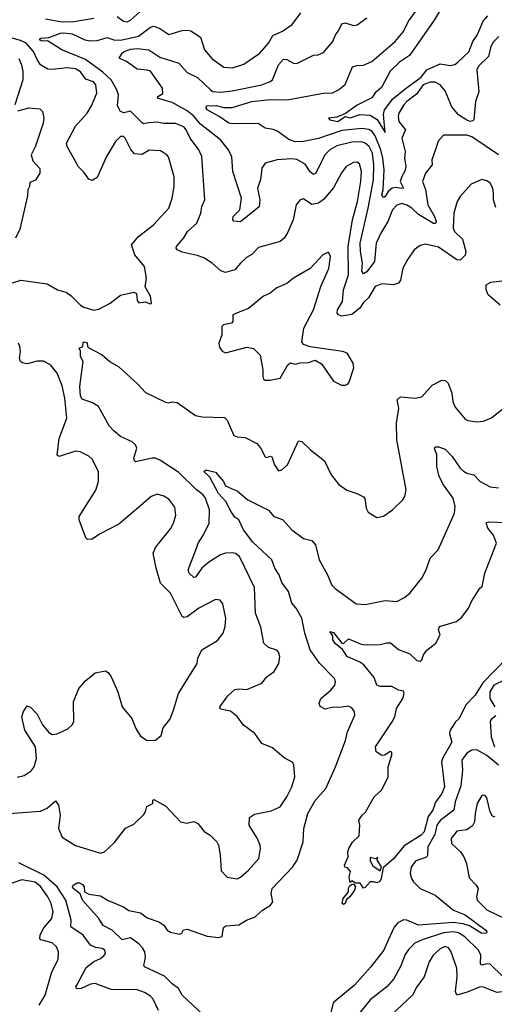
# Model space of a CAD drawing. Extents: x 1268547 to 1425625, y 515768 to 616754.
# Tile 177 of 256: x 1330100 to 1332950, y 599400 to 605305. Entities that reach past the tile are written whole.
import ezdxf

# ---------------------------------------------------------------- set-up
doc = ezdxf.new("R2010")
doc.units = 0

msp = doc.modelspace()

# ---------------------------------------------------------------- linework, layer by layer
at = {"layer": '0CON10XD'}
for points in [[(1332656.7, 605415), (1332588.9, 605301.1), (1332440.8, 605089.2), (1332380.9, 605049.1), (1332323.9, 604996.1), (1332272.7, 604897.3), (1332234.8, 604865.2), (1332215, 604836.7), (1332127.3, 604792.7), (1332057.1, 604742.9), (1332005, 604720), (1331954.2, 604715), (1331962, 604705), (1332010, 604695), (1332055, 604723.5), (1332085, 604717.1), (1332143.5, 604736.5), (1332205, 604732.5), (1332246.2, 604706.2), (1332295, 604627.5), (1332283.8, 604736.2), (1332289.8, 604765), (1332340, 604830), (1332415, 604889.4), (1332510.5, 604959.5), (1332544.9, 605005.1), (1332625, 605039.7), (1332685, 605029.2), (1332713.1, 605036.9), (1332730.9, 605049.1), (1332797.7, 605112.3), (1332820.5, 605175), (1332848, 605212), (1332882.4, 605295), (1332911.7, 605328.3)], [(1331665, 603975.6), (1331535, 603938.6), (1331493.9, 603896.1), (1331461.5, 603878.5), (1331425, 603845.7), (1331391.2, 603805), (1331335, 603788.1), (1331308.3, 603798.3), (1331255, 603845.7), (1331205, 603876.9), (1331165, 603891.5), (1331075, 603910.4), (1331045.7, 603925), (1331039.4, 603935), (1331041.9, 603945), (1331085, 603997.1), (1331107.5, 604035), (1331164.5, 604085), (1331186.9, 604145), (1331193.1, 604185), (1331212.2, 604225), (1331194.6, 604485), (1331176.4, 604525), (1331123.9, 604593.9), (1331100, 604645), (1331085, 604662.3), (1331035, 604683.2), (1330965, 604682.5), (1330925, 604690.4), (1330875, 604686.9), (1330845, 604680.5), (1330835, 604686.5), (1330765, 604756.2), (1330725, 604745.7), (1330705, 604753.8), (1330687.8, 604787.8), (1330693.3, 604855), (1330682.5, 604885), (1330648.6, 604945), (1330599.7, 604989.7), (1330495, 605066.2), (1330353.3, 605125), (1330267.8, 605177.8), (1330235, 605176.9), (1330219.2, 605185), (1330226.7, 605195), (1330275, 605198.9), (1330345, 605224.8), (1330365, 605226.7), (1330415, 605220.5), (1330492.2, 605185), (1330525, 605178.8), (1330565, 605180.2), (1330625, 605197.5), (1330672.4, 605182.4), (1330715, 605184.4), (1330814.2, 605205.8), (1330885, 605260), (1330906.7, 605265), (1330942.4, 605252.4), (1330995, 605216.2), (1331075, 605239.2), (1331105, 605242.7), (1331127.8, 605237.8), (1331185, 605199.2), (1331210, 605125), (1331255, 605070.5), (1331325, 605019.5), (1331377.1, 605017.1), (1331445, 605037.5), (1331541.2, 605105), (1331595, 605163.3), (1331619.6, 605210.4), (1331678.6, 605235), (1331735.8, 605275), (1331789.2, 605345)], [(1330685, 605324.5), (1330723.8, 605295), (1330745, 605291.9), (1330765, 605301.1), (1330837.5, 605365)], [(1332976.4, 605203.6), (1332945, 605171.1), (1332930, 605145), (1332915.6, 605084.4), (1332855, 605025.5), (1332845.4, 605005), (1332857.2, 604872.8), (1332837.3, 604815), (1332827.7, 604705), (1332822, 604698), (1332805, 604694.7), (1332785, 604701.6), (1332734.5, 604735), (1332695, 604782.9), (1332655, 604877.5), (1332624.4, 604915), (1332595, 604930.5), (1332565, 604930), (1332523.1, 604915), (1332481.9, 604858.1), (1332423.8, 604815), (1332406.2, 604795), (1332376.3, 604745), (1332372.1, 604725), (1332377.3, 604695), (1332416.4, 604645), (1332394.7, 604595.3), (1332415.3, 604515), (1332410.5, 604475), (1332418.3, 604425), (1332413.1, 604396.9), (1332394.3, 604365), (1332385.5, 604335), (1332405.3, 604295), (1332395, 604291.8), (1332355, 604297.7), (1332336, 604294), (1332312.7, 604275), (1332295, 604243.9), (1332285, 604238.5), (1332278.5, 604245), (1332274.8, 604255), (1332282.4, 604285), (1332288.1, 604405), (1332281.4, 604475), (1332268.8, 604525), (1332235, 604608.8), (1332216.5, 604635), (1332196.7, 604646.7), (1332155, 604653.3), (1332035, 604639.7), (1331895, 604592.9), (1331805, 604573.5), (1331755, 604572.2), (1331716.1, 604586.1), (1331650.6, 604635), (1331625, 604646.5), (1331574.6, 604654.6), (1331532.2, 604682.2), (1331375, 604679.6), (1331355, 604683.8), (1331297.5, 604725), (1331226.4, 604765), (1331219.5, 604775), (1331222.7, 604787.3), (1331280.2, 604789.8), (1331325, 604778.8), (1331375, 604777.6), (1331493.8, 604815), (1331605, 604826.2), (1331706, 604824), (1331935, 604865.5), (1331975, 604864.5), (1332014, 604885), (1332055, 604916.2), (1332098.7, 605021.3), (1332125, 605030.6), (1332165, 605033.1), (1332215.5, 605054.5), (1332355.6, 605175), (1332405.3, 605234.7), (1332435.6, 605295), (1332485, 605364.2)], [(1330255, 605310), (1330355, 605291.8), (1330425, 605294.2), (1330545, 605314.5)], [(1331381.9, 604125), (1331422.7, 604165), (1331432, 604235), (1331379.6, 604395), (1331373.1, 604483.1), (1331353.6, 604525), (1331305, 604584.6), (1331185, 604678.1), (1331145, 604727), (1331105, 604758.1), (1331015, 604808.8), (1330928, 604835), (1330930, 604845), (1330958.7, 604861.3), (1330957.8, 604895), (1330885.8, 604995.8), (1330865, 605003.1), (1330805, 605007.5), (1330742, 605055), (1330696.7, 605075), (1330714.6, 605105), (1330728.1, 605115), (1330765, 605128.8), (1330805, 605132.9), (1330875, 605123.3), (1330940.9, 605079.1), (1331055, 605043.2), (1331105, 604988.2), (1331168.6, 604958.6), (1331245, 604883.4), (1331260.8, 604875), (1331305, 604871), (1331375, 604878.6), (1331553.3, 604915), (1331605, 604934.5), (1331618.1, 604945), (1331654.1, 605035), (1331685, 605068.1), (1331705, 605065.7), (1331743.6, 605043.6), (1331765, 605042.9), (1331865, 605091.4), (1331892.5, 605095), (1331925, 605108.6), (1331980.4, 605175), (1331996.4, 605215), (1332015, 605238.6), (1332035, 605280.6), (1332055, 605286.5), (1332105, 605269.6), (1332126.5, 605273.5), (1332184.1, 605315.9)], [(1329905, 603678.5), (1330106.3, 603743.7), (1330265, 603720.8), (1330326.7, 603685), (1330355, 603676), (1330380, 603670), (1330409.3, 603649.3), (1330465, 603592), (1330485, 603580), (1330545, 603562), (1330575, 603569.2), (1330644.2, 603605.8), (1330705, 603653.8), (1330785, 603670), (1330802.5, 603662.5), (1330805, 603620), (1330815, 603606.2), (1330853, 603613), (1330885, 603601.2), (1330892.5, 603605), (1330886.4, 603646.4), (1330853.6, 603703.6), (1330861.2, 603755), (1330848.8, 603825), (1330792.2, 603895), (1330771.5, 603955), (1330813.1, 604005), (1330904.3, 604075), (1330995.5, 604175), (1331016.2, 604235), (1331027.1, 604305), (1331027, 604363), (1330993.3, 604483.3), (1330984.2, 604495), (1330945, 604518.9), (1330876.8, 604523.2), (1330835, 604496.2), (1330789.4, 604499.4), (1330766.6, 604526.6), (1330734.2, 604594.2), (1330723.8, 604603.8), (1330705, 604603.8), (1330675.3, 604575), (1330620.5, 604485), (1330565, 604358.6), (1330535, 604340.6), (1330515, 604349.2), (1330485, 604391.4), (1330452.4, 604422.4), (1330385.6, 604545), (1330381.1, 604565), (1330435, 604667.1), (1330505.8, 604744.2), (1330531.2, 604788.8), (1330564, 604865), (1330558.2, 604915), (1330543.1, 604933.1), (1330498.2, 604948.2), (1330465, 604991.8), (1330435, 605009.7), (1330385, 605015.8), (1330295, 605006), (1330268.8, 605008.8), (1330225, 605034), (1330205.5, 605065.5), (1330184, 605115), (1330139.5, 605165), (1330105, 605180.3), (1329983.1, 605213.1)], [(1330095, 605071.4), (1330110.8, 605035), (1330118.9, 604995), (1330119.6, 604945), (1330071.8, 604795)], [(1330088.6, 604758.6), (1330155, 604775.4), (1330220.6, 604770.6), (1330237.1, 604755), (1330244.4, 604714.4), (1330241.2, 604685), (1330195, 604546), (1330168.1, 604495), (1330179.3, 604459.3), (1330221.7, 604411.7), (1330220.8, 604385), (1330195, 604342), (1330162, 604328), (1330160, 604305), (1330148, 604285), (1330147.7, 604247.7), (1330100.9, 604049.1), (1330075.4, 603995)], [(1332975, 604494.7), (1332815, 604602), (1332785, 604612.6), (1332645, 604611.9), (1332613.8, 604576.2), (1332597, 604527), (1332574.4, 604465), (1332576.7, 604435), (1332537.5, 604385), (1332519.4, 604335), (1332536.7, 604286.7), (1332551.1, 604195), (1332591.4, 604125), (1332600.7, 604095), (1332597.8, 604082.2), (1332585, 604082.7), (1332495, 604137), (1332455, 604174.7), (1332425, 604193.4), (1332395, 604202.3), (1332365, 604193.5), (1332338.5, 604165), (1332311.1, 604095), (1332269, 604025), (1332241.6, 603965), (1332231.2, 603855), (1332185, 603792.5), (1332165, 603781.1), (1332155, 603796.7), (1332159, 603845), (1332145.9, 603914.1), (1332144.8, 603965), (1332193.1, 604175), (1332223.7, 604345), (1332225.7, 604435), (1332218.6, 604505), (1332199.3, 604545), (1332175, 604564.7), (1332151.9, 604571.9), (1332095, 604571.2), (1332005, 604547.8), (1331963.1, 604525), (1331932.8, 604495), (1331878.2, 604385), (1331865, 604376.7), (1331845, 604393.3), (1331815, 604438.9), (1331765, 604466.4), (1331735, 604470), (1331645.5, 604464.5), (1331573.8, 604445), (1331554.4, 604415), (1331546.2, 604345), (1331527.7, 604295), (1331541.3, 604225), (1331537.9, 604182.1), (1331425, 604092.8), (1331385, 604095.6), (1331379.2, 604105), (1331381.9, 604125)], [(1332959.5, 604179.5), (1332944.4, 604225), (1332945.6, 604265), (1332940.5, 604295), (1332925, 604324.2), (1332905, 604338.1), (1332874.5, 604345.5), (1332811.4, 604318.6), (1332744.4, 604245), (1332726.9, 604215), (1332706.4, 604145), (1332702.3, 604055), (1332711.5, 604035), (1332759, 603989), (1332778.7, 603915), (1332775, 603892.5), (1332745, 603862.5), (1332725, 603864.4), (1332615, 603940.8), (1332535, 603958.6), (1332505, 603950.6), (1332468.6, 603925), (1332430.7, 603869.3), (1332401.4, 603815), (1332386.7, 603743.3), (1332375.3, 603724.7), (1332345, 603714.6), (1332275, 603720.6), (1332235, 603705.6), (1332193.6, 603636.4), (1332165, 603608.1), (1332142.7, 603575), (1332095, 603536.1), (1332035, 603527.8), (1332014.8, 603534.8), (1332006.4, 603545), (1332008, 603565), (1332039.2, 603615), (1332043.5, 603685), (1332075.2, 603775), (1332071.8, 603945), (1332097.6, 604105), (1332128.1, 604215), (1332148.4, 604335), (1332152.5, 604395), (1332140.8, 604440.8), (1332125, 604450.9), (1332105, 604449.1), (1332060.6, 604425), (1332033.4, 604386.6), (1331985, 604295.7), (1331925, 604226.9), (1331894.6, 604205.4), (1331855, 604196.9), (1331805, 604230.8), (1331785, 604224), (1331760, 604195), (1331741.4, 604105), (1331706.7, 604023.3), (1331688.1, 603995), (1331665, 603975.6)], [(1332032.7, 603112.7), (1332055, 603113.8), (1332071.2, 603118.8), (1332079.4, 603130.6), (1332106.4, 603216.4), (1332102.5, 603245), (1332066.7, 603305), (1332040, 603315), (1331845, 603342), (1331805, 603356.7), (1331793.9, 603373.9), (1331807.1, 603455), (1331864.4, 603565), (1331907.5, 603705), (1331957.1, 603812.9), (1331966.7, 603885), (1331955, 603910), (1331921.2, 603895), (1331845, 603812), (1331745, 603754.4), (1331705, 603722.9), (1331645, 603696), (1331604.4, 603665.6), (1331565, 603646), (1331475, 603572), (1331432.9, 603557.1), (1331380, 603535), (1331380, 603495), (1331372.5, 603485), (1331324.2, 603475.8), (1331313.3, 603465), (1331313.3, 603415), (1331296.2, 603365), (1331300.5, 603340.5), (1331316.4, 603316.4), (1331335, 603307.5), (1331465, 603341.2), (1331505, 603332), (1331545, 603292.5), (1331559.6, 603205), (1331560, 603165), (1331565, 603150), (1331575, 603143.3), (1331605, 603142.5), (1331663.8, 603155), (1331710.8, 603235), (1331725, 603246.2), (1331755, 603240), (1331785, 603248), (1331835, 603250), (1331875, 603262.5), (1331911.7, 603241.7), (1331985, 603137.5), (1332032.7, 603112.7)], [(1332985, 603593.3), (1332912.5, 603655), (1332900.8, 603685), (1332901.2, 603715), (1332928.3, 603731.7), (1333045.5, 603744.5)], [(1330035.5, 600544.5), (1330225, 600559.4), (1330265, 600575.7), (1330315, 600620), (1330334, 600594), (1330343.1, 600535), (1330334.1, 600454.1), (1330355, 600402.7), (1330435, 600352.9), (1330585, 600307.1), (1330608.8, 600315), (1330668.7, 600371.3), (1330735, 600456.7), (1330785, 600480), (1330845, 600537.5), (1330855.9, 600554.1), (1330863.9, 600586.1), (1330900, 600605), (1330900, 600625), (1330905, 600627.5), (1330978.1, 600588.1), (1331065, 600494), (1331104.1, 600485.9), (1331145, 600497.1), (1331168.8, 600485), (1331207.3, 600437.3), (1331243.3, 600415), (1331284, 600375), (1331294, 600355), (1331303.9, 600296.1), (1331310.2, 600200.2), (1331345, 600163.1), (1331405, 600152.2), (1331425, 600161.9), (1331474.2, 600205), (1331535.6, 600275), (1331546.4, 600335), (1331544.4, 600355), (1331526.8, 600396.8), (1331478.6, 600475), (1331480.5, 600519.5), (1331509.1, 600540.9), (1331609.4, 600560.6), (1331664.6, 600585.4), (1331704.4, 600645), (1331734.4, 600705), (1331752.1, 600765), (1331747.1, 600835), (1331739.6, 600849.6), (1331688.1, 600878.1), (1331618.5, 600938.5), (1331554.4, 600964.4), (1331512.5, 601025), (1331444.7, 601074.7), (1331406.8, 601126.8), (1331365, 601157.5), (1331305, 601170), (1331301.7, 601181.7), (1331307.1, 601192.9), (1331350.5, 601249.5), (1331391.7, 601288.3), (1331415, 601292.9), (1331465, 601287.5), (1331555, 601326), (1331585, 601364), (1331627.5, 601395), (1331656.9, 601443.1), (1331662.2, 601485), (1331655, 601512.5), (1331645, 601523.3), (1331595, 601539.2), (1331565.6, 601565.6), (1331547.3, 601662.7), (1331516.5, 601745), (1331510.7, 601900.7), (1331420, 602085), (1331395, 602102.9), (1331375, 602108.2), (1331335, 602106.1), (1331305, 602095.4), (1331235, 602052.3), (1331194.5, 602015), (1331155, 601961.4), (1331145, 601960), (1331116.9, 601985), (1331111.1, 602005), (1331160.9, 602135), (1331170.9, 602165), (1331203.6, 602215), (1331238.2, 602285), (1331239.5, 602365), (1331216.1, 602435), (1331201.3, 602455), (1331162.7, 602485), (1331055, 602589.7), (1330945, 602661.1), (1330915, 602674.6), (1330896.1, 602676.1), (1330795, 602654.3), (1330788.6, 602658.6), (1330784.5, 602675), (1330803.8, 602735), (1330795.6, 602755.6), (1330775, 602772.5), (1330705, 602806.2), (1330666.5, 602836.5), (1330638.3, 602868.3), (1330573.8, 602985), (1330537.9, 603007.9), (1330475, 603029.2), (1330465, 603047.5), (1330460.9, 603105), (1330480.8, 603255), (1330465.8, 603285), (1330466.1, 603316.1), (1330457.5, 603335), (1330480, 603345), (1330480.7, 603369.3), (1330487.5, 603372.5), (1330505, 603366), (1330507.5, 603345), (1330516.1, 603336.1), (1330595, 603295.6), (1330642.6, 603252.6), (1330695, 603222.7), (1330810, 603120), (1330855, 603068.8), (1330975, 603010.8), (1330995, 603006.2), (1331015, 603013.3), (1331045, 603010), (1331155, 602931.4), (1331195, 602922.9), (1331329.7, 602919.7), (1331345, 602903.3), (1331385, 602811.2), (1331405, 602802.9), (1331455, 602798.6), (1331523.7, 602763.7), (1331546.6, 602736.6), (1331575, 602682.5), (1331585, 602678.8), (1331605, 602686.7), (1331615, 602682.5), (1331630, 602635), (1331655, 602600), (1331675, 602606.2), (1331708, 602635), (1331775, 602780), (1331795, 602774.3), (1331845.6, 602725), (1331929.4, 602659.4), (1331970, 602575), (1332017.3, 602517.3), (1332064.3, 602484.3), (1332125, 602464), (1332165, 602443.3), (1332172.5, 602432.5), (1332180.8, 602375), (1332191.7, 602351.7), (1332245, 602320), (1332285, 602327.1), (1332338, 602365), (1332401.2, 602425), (1332412, 602445), (1332420, 602485), (1332365.5, 602785), (1332362.5, 602885), (1332375.8, 602975), (1332366.7, 603025), (1332387.5, 603042.5), (1332475, 603035.7), (1332515, 603042.9), (1332576.5, 603113.5), (1332635, 603142.7), (1332655, 603140.5), (1332673.3, 603125), (1332695.6, 603065), (1332700, 603015), (1332715, 602981.2), (1332775, 602908.8), (1332791.2, 602901.2), (1332845, 602894.2), (1332885, 602898), (1332933.6, 602916.4), (1332995, 602967.5)], [(1330085, 600762.9), (1330126.8, 600773.2), (1330169.7, 600800.3), (1330186.5, 600823.5), (1330202, 600875), (1330195, 600943.8), (1330131.4, 601045), (1330113.3, 601125), (1330123, 601157), (1330145, 601190), (1330165, 601182.5), (1330205, 601140), (1330236.4, 601076.4), (1330275, 601030), (1330295, 601018.1), (1330325, 601021.4), (1330388.3, 601051.7), (1330414.3, 601075.7), (1330424.3, 601095), (1330424, 601215), (1330455.6, 601294.4), (1330497.9, 601342.1), (1330552.7, 601387.3), (1330615, 601399.2), (1330630.9, 601390.9), (1330650, 601365), (1330688.6, 601275), (1330715, 601183.8), (1330773.7, 601113.7), (1330797.1, 601055), (1330825, 601008.8), (1330865, 600981.4), (1330915.8, 600984.2), (1330948.8, 601011.2), (1330962.3, 601057.7), (1331001.2, 601108.8), (1331024.4, 601165), (1331053.6, 601265), (1331165, 601443.8), (1331170, 601475), (1331193.9, 601526.1), (1331287.2, 601582.8), (1331322.5, 601625), (1331334.4, 601665.6), (1331338.5, 601715), (1331320.9, 601800.9), (1331304.2, 601824.2), (1331275, 601827.5), (1331175, 601775.6), (1331105, 601724.5), (1331085, 601720.6), (1331075, 601725.7), (1331006.5, 601865), (1330945.5, 601925), (1330919.1, 602015), (1330902.2, 602105), (1330915, 602140), (1331005, 602252), (1331024.2, 602285), (1331037, 602333), (1331032.1, 602382.1), (1330995, 602428.6), (1330965, 602447.1), (1330925, 602459.2), (1330888.8, 602445), (1330827.6, 602392.4), (1330695, 602278.6), (1330580.2, 602219.8), (1330535, 602188.8), (1330507.5, 602187.5), (1330497, 602197), (1330457.5, 602305), (1330457.5, 602325), (1330556.6, 602483.4), (1330574.3, 602535), (1330572.5, 602595), (1330535, 602668.8), (1330515, 602688), (1330463.2, 602713.2), (1330435, 602716.9), (1330336.2, 602686.2), (1330324.3, 602694.3), (1330336.7, 602793.3), (1330382.2, 602915), (1330370.5, 603035), (1330355, 603110), (1330324.5, 603185), (1330285.8, 603235.8), (1330242.2, 603257.8), (1330205, 603257.1), (1330145, 603240.8), (1330115, 603246.7), (1330104.2, 603254.2), (1330098, 603275), (1330105.7, 603315), (1330101.9, 603345), (1330093.1, 603365)], [(1330851.5, 599658.5), (1330856.2, 599685), (1330850.8, 599715), (1330838.5, 599738.5), (1330815, 599763.8), (1330765, 599798.5), (1330715, 599786.2), (1330655.4, 599845), (1330602.1, 599872.1), (1330574.5, 599914.5), (1330477.9, 600025), (1330463.4, 600063.4), (1330422, 600095), (1330417.9, 600105), (1330421.9, 600115), (1330445, 600128.9), (1330459.2, 600129.2), (1330477.7, 600117.8), (1330487.5, 600105), (1330490, 600075), (1330515, 600060), (1330585, 600050), (1330632.3, 600022.3), (1330723.3, 599985), (1330755, 599962.5), (1330825, 599948.6), (1330865, 599918.5), (1330935, 599893.8), (1330965, 599874), (1330986, 599845), (1331005, 599832.9), (1331058.8, 599821.2), (1331073, 599827), (1331083.3, 599846.7), (1331105, 599851.2), (1331225, 599808), (1331295, 599800), (1331315, 599807.5), (1331321.7, 599848.3), (1331326.4, 599863.6), (1331338.3, 599871.7), (1331415, 599876.7), (1331462.5, 599905), (1331515, 599924), (1331557.5, 599965), (1331607.1, 599995), (1331620.4, 600015), (1331610, 600065), (1331616.9, 600095), (1331737.4, 600222.6), (1331765.7, 600265), (1331802.5, 600375), (1331806.9, 600455), (1331830, 600545), (1331875, 600621.4), (1331938.5, 600695), (1331996, 600824), (1332057, 600983), (1332067.5, 601035), (1332111.9, 601135), (1332110.5, 601155), (1332095, 601177.3), (1332075, 601187.3), (1332046.2, 601185), (1332025, 601179.6), (1331985, 601181.8), (1331935, 601171.1), (1331905, 601186.2), (1331898.1, 601205), (1331908.5, 601235), (1331968.1, 601285), (1331991.9, 601315), (1331995.6, 601335), (1331990.6, 601355), (1331901.1, 601445), (1331845.3, 601525.3), (1331811.5, 601625), (1331793.3, 601715), (1331760.5, 601775), (1331733.6, 601805), (1331714.6, 601875), (1331675, 601930.6), (1331658.2, 601975), (1331631.4, 602015), (1331613.2, 602065), (1331500.8, 602170.8), (1331443.3, 602245), (1331415, 602305.8), (1331391.5, 602321.5), (1331367.3, 602357.3), (1331338.5, 602415), (1331294.2, 602464.2), (1331241.5, 602561.5), (1331206.2, 602595), (1331215, 602603.8), (1331225, 602604.2), (1331275, 602591.1), (1331323.3, 602535), (1331335, 602508.6), (1331408.3, 602478.3), (1331469.2, 602425), (1331595, 602362.5), (1331625.4, 602325.4), (1331678.3, 602308.3), (1331734.3, 602245), (1331805, 602194.3), (1331855, 602182.5), (1331875.7, 602155), (1331897.5, 602065), (1331949.1, 601975), (1331975, 601914), (1331995, 601892.9), (1332121.3, 601801.3), (1332175, 601798.5), (1332295, 601822.5), (1332364.7, 601815.3), (1332410.2, 601839.8), (1332445, 601867.8), (1332515.6, 601955), (1332540.6, 602005), (1332565, 602076.2), (1332613.1, 602125), (1332711.2, 602345), (1332715.3, 602385), (1332703.1, 602435), (1332644.5, 602514.5), (1332619.2, 602565), (1332604, 602626), (1332605.4, 602695.4), (1332591.2, 602735), (1332595, 602742.5), (1332615, 602744.2), (1332655, 602730), (1332697.9, 602685), (1332745, 602615.6), (1332765, 602596.7), (1332785, 602585.6), (1332826.2, 602576.2), (1332865, 602535.8), (1332925, 602503.8), (1332975, 602497.5)], [(1332264.2, 601305.8), (1332245, 601313.3), (1332229.1, 601359.1), (1332166, 601435), (1332142.2, 601452.2), (1332066.7, 601485), (1332038.4, 601528.4), (1331993.9, 601563.9), (1331981.1, 601585), (1331979.5, 601609.5), (1331962.5, 601635), (1331985, 601629.2), (1332035, 601566.2), (1332045, 601563.8), (1332075, 601592.5), (1332150.3, 601560.3), (1332175, 601555.6), (1332265, 601558.1), (1332305, 601568.6), (1332327.3, 601567.3), (1332375, 601527.5), (1332442.2, 601502.2), (1332485, 601461.2), (1332505, 601457.3), (1332514.4, 601465), (1332524.2, 601495.8), (1332545.7, 601524.3), (1332599.2, 601565), (1332624, 601615), (1332615.8, 601645), (1332620, 601665), (1332723.6, 601696.4), (1332755, 601722.2), (1332795.8, 601775), (1332813.3, 601815), (1332863.8, 601895), (1332876.2, 601905), (1332892.9, 601985), (1332964, 602165), (1332945, 602213.8), (1332911.2, 602255), (1332902, 602288), (1332915, 602293.3), (1333025, 602290)], [(1333027, 601477), (1332881, 601329), (1332835, 601253.2), (1332781.4, 601198.6), (1332737.3, 601112.7), (1332716.7, 601095), (1332684.2, 601045), (1332680, 601025), (1332695, 600972.5), (1332640.8, 600879.2), (1332632.5, 600855), (1332651.4, 600705), (1332635, 600663.8), (1332597.7, 600612.3), (1332580, 600565), (1332553.6, 600526.4), (1332528.2, 600435), (1332510, 600415), (1332409.6, 600350.4), (1332345, 600272.5), (1332281.7, 600218.3), (1332271.2, 600155), (1332262.7, 600137.3), (1332245, 600128), (1332225, 600134), (1332204.5, 600135.5), (1332175, 600100), (1332165, 600097.5), (1332145, 600126.2), (1332116.7, 600126.7), (1332095, 600140), (1332085, 600130), (1332077.5, 600165), (1332087, 600197), (1332068.3, 600218.3), (1332051.7, 600221.7), (1332050, 600235), (1332072.5, 600285), (1332070, 600315), (1332076.4, 600333.6), (1332097.7, 600372.3), (1332138.8, 600411.2), (1332143.3, 600475), (1332137.5, 600505), (1332156.7, 600535), (1332176.9, 600553.1), (1332228, 600645), (1332274.5, 600685.5), (1332311.8, 600765), (1332312.2, 600825), (1332335.3, 600894.7), (1332335, 600912.5), (1332325, 600917.1), (1332292.5, 600895), (1332275, 600892.5), (1332240, 600915), (1332235.7, 600944.3), (1332337.5, 601095), (1332351.8, 601125), (1332362.5, 601175), (1332401.2, 601235), (1332409.5, 601265), (1332405, 601277.1), (1332374.5, 601284.5), (1332335, 601305.6), (1332264.2, 601305.8)], [(1333013.4, 601346.6), (1332947.3, 601315), (1332923.1, 601275), (1332922.7, 601235), (1332954.1, 601185)], [(1332959.3, 601130.7), (1332930.9, 601109.1), (1332925, 601097.5), (1332931.8, 601005), (1332951.4, 600945)], [(1332975, 600833.3), (1332905, 600891.8), (1332845, 600926.1), (1332815, 600923.8), (1332785, 600906.5), (1332754.6, 600865), (1332758.9, 600805), (1332749, 600711), (1332715.3, 600615), (1332706.7, 600565), (1332625, 600502.4), (1332604.7, 600474.7), (1332592.2, 600417.8), (1332550.5, 600345), (1332549.5, 600290.5), (1332538.8, 600281.2), (1332479.2, 600260.8), (1332451.5, 600225), (1332444.5, 600185), (1332453.5, 600155), (1332465, 600134.4), (1332504.7, 600094.7), (1332595.2, 600055.2), (1332704.5, 599965), (1332775, 599935.9), (1332899.4, 599845), (1332905.6, 599835), (1332902.9, 599827.1), (1332875, 599823.9), (1332800.1, 599870.1), (1332763.3, 599883.3), (1332705, 599889.8), (1332495, 599875.5), (1332425, 599903.9), (1332405, 599905.8), (1332371.3, 599888.7), (1332348, 599862), (1332313.3, 599785), (1332286.8, 599725), (1332207.2, 599622.8), (1332110.9, 599515), (1331981.9, 599408.1), (1331955.3, 599295)], [(1332955, 600522), (1332938.3, 600528.3), (1332924.2, 600554.2), (1332905, 600637.5), (1332893.6, 600653.6), (1332875, 600653.3), (1332847.1, 600605), (1332834.3, 600545), (1332831.9, 600495), (1332820, 600470), (1332785, 600446.4), (1332725, 600438.1), (1332690, 600395), (1332693.8, 600363.8), (1332747.5, 600315), (1332767.1, 600285), (1332782.2, 600245), (1332798.7, 600158.7), (1332841.9, 600115), (1332853.3, 600095), (1332843.3, 600045), (1332847.5, 600025), (1332905, 599967.1), (1333012.5, 599915)], [(1332265, 600200), (1332272.5, 600225), (1332247.5, 600265), (1332250, 600280), (1332237.5, 600272.5), (1332205, 600280), (1332205, 600260), (1332221.2, 600231.2), (1332265, 600200)], [(1330933.1, 599363.1), (1330900.6, 599430.6), (1330885, 599448.1), (1330849.3, 599470.7), (1330805, 599486.4), (1330649.7, 599489.7), (1330554.2, 599524.2), (1330525, 599521.9), (1330468.8, 599495), (1330442.6, 599492.6), (1330438.1, 599505), (1330442.5, 599515), (1330500, 599620), (1330545, 599657.8), (1330585, 599674.3), (1330605, 599690), (1330615.6, 599705), (1330611.2, 599725), (1330595, 599735.7), (1330555, 599741.1), (1330525, 599755.6), (1330480.5, 599815), (1330407.8, 599865), (1330410, 599905), (1330376.7, 600025), (1330325, 600104.3), (1330245, 600174.8), (1330095, 600249.2)], [(1330217.8, 599395), (1330252.5, 599455), (1330292.7, 599595), (1330330.7, 599669.3), (1330333.3, 599715), (1330321.9, 599745), (1330295, 599769.1), (1330227.8, 599787.8), (1330221.2, 599795), (1330223.6, 599816.4), (1330245, 599858.8), (1330293.5, 599915), (1330300.8, 599955), (1330288.9, 600005), (1330270, 600045), (1330225, 600106.6), (1330193.6, 600133.6), (1330113.4, 600146.6), (1330025, 600116.7)], [(1332045, 599998.8), (1332036.7, 600005), (1332042, 600035), (1332074, 600075), (1332074.1, 600095.9), (1332081.2, 600108.8), (1332095, 600120), (1332105, 600120), (1332116.7, 600106.7), (1332110.8, 600085), (1332082, 600045), (1332061.9, 600028.1), (1332055, 600004.2), (1332045, 599998.8)], [(1332998.7, 599568.7), (1332925, 599640), (1332905, 599642.8), (1332875, 599635.6), (1332867.3, 599645), (1332868.6, 599695), (1332854.7, 599725), (1332773.5, 599805), (1332735, 599828.1), (1332705, 599834.3), (1332645, 599828.4), (1332517.2, 599787.2), (1332473.6, 599766.4), (1332435, 599728.6), (1332415, 599699.2), (1332388.1, 599631.9), (1332347, 599553), (1332304.5, 599505), (1332205, 599426.5), (1332122.7, 599325)], [(1333332.8, 599342.8), (1333226.7, 599416.7), (1333204.7, 599424.7), (1333135, 599430.5), (1333065, 599477.2), (1333045, 599480), (1332965, 599470.7), (1332885, 599503.2), (1332865, 599505.4), (1332787, 599473), (1332724.7, 599454.7), (1332716.1, 599476.1), (1332726.8, 599565), (1332725, 599617.5), (1332689.1, 599719.1), (1332675, 599738.1), (1332655, 599747.1), (1332625, 599732.1), (1332583.1, 599695), (1332559.1, 599655), (1332528.9, 599565), (1332484.6, 599505), (1332457.8, 599455), (1332335, 599338.6)], [(1331199.6, 599339.6), (1331075.8, 599455), (1331054.4, 599495), (1331015, 599522.7), (1330969.3, 599569.3), (1330850, 599625), (1330845.3, 599635), (1330851.5, 599658.5)]]:
    msp.add_lwpolyline(points, dxfattribs=at)

doc.saveas('drawing.dxf')
